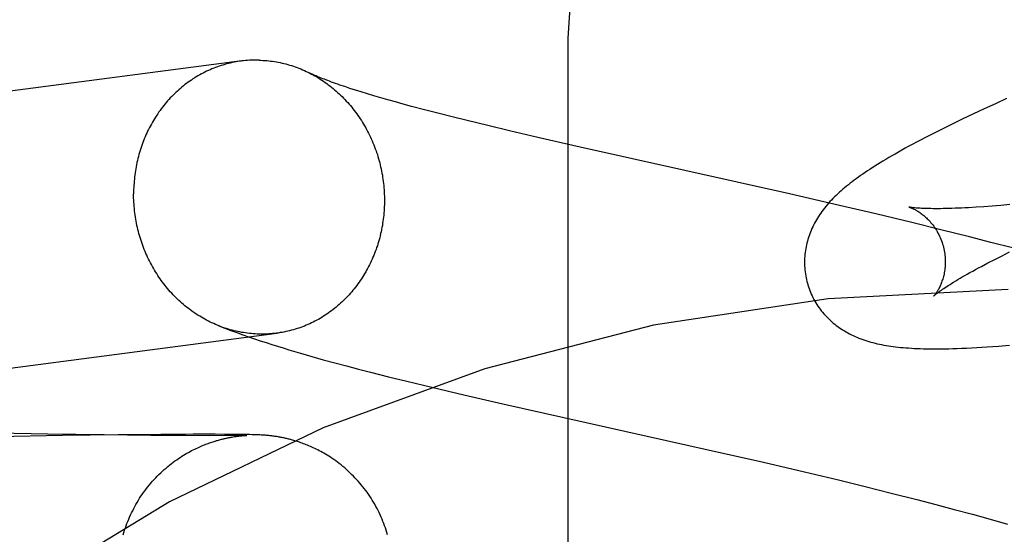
# Model space of a CAD drawing. Header units: inches. Extents: x 0 to 270, y 0 to 175.
# Tile 30 of 81: x 90.8754 to 91.0153, y 89.4601 to 89.5332. Entities that reach past the tile are written whole.
import ezdxf

# ---------------------------------------------------------------- set-up
doc = ezdxf.new("R2010")
doc.units = ezdxf.units.IN
doc.header["$LTSCALE"] = 14.84127
doc.header["$MEASUREMENT"] = 0
doc.linetypes.add('HIDDEN', pattern=[0.2, 0.1, -0.1])
doc.layers.add('DEFAULT_2', color=8, linetype='HIDDEN')

msp = doc.modelspace()

# ---------------------------------------------------------------- linework, layer by layer
at = {"layer": 'DEFAULT_2', "color": 8, "linetype": 'HIDDEN'}
for p, q in [((90.95336, 88.78752), (90.95336, 89.53057)), ((90.92234, 89.52345), (90.92161, 89.52369)), ((90.92312, 89.5232), (90.92234, 89.52345)), ((90.92394, 89.52294), (90.92312, 89.5232)), ((90.92482, 89.52267), (90.92394, 89.52294)), ((90.92575, 89.52239), (90.92482, 89.52267)), ((90.92672, 89.52211), (90.92575, 89.52239)), ((90.92775, 89.52181), (90.92672, 89.52211)), ((90.92882, 89.52151), (90.92775, 89.52181)), ((91.01562, 89.522), (91.01403, 89.52127)), ((90.92993, 89.5212), (90.92882, 89.52151)), ((90.9311, 89.52089), (90.92993, 89.5212)), ((90.93292, 89.5204), (90.9311, 89.52089)), ((90.93485, 89.5199), (90.93292, 89.5204)), ((91.01246, 89.52055), (91.01093, 89.51983)), ((91.01403, 89.52127), (91.01246, 89.52055)), ((90.93687, 89.51939), (90.93485, 89.5199)), ((90.93898, 89.51887), (90.93687, 89.51939)), ((91.00942, 89.51911), (91.00797, 89.5184)), ((91.01093, 89.51983), (91.00942, 89.51911)), ((90.94192, 89.51815), (90.93898, 89.51887)), ((90.94501, 89.51742), (90.94192, 89.51815)), ((91.00657, 89.51771), (91.00525, 89.51705)), ((91.00797, 89.5184), (91.00657, 89.51771)), ((90.94906, 89.51647), (90.94501, 89.51742)), ((90.95505, 89.51511), (90.94906, 89.51647)), ((91.00525, 89.51705), (91.00401, 89.51641)), ((90.98477, 89.50844), (90.95505, 89.51511)), ((90.99191, 89.5068), (90.98477, 89.50844)), ((90.99703, 89.5056), (90.99191, 89.5068)), ((91.0124, 89.50663), (91.01129, 89.50655)), ((91.01358, 89.50672), (91.0124, 89.50663)), ((91.01481, 89.50682), (91.01358, 89.50672)), ((91.0161, 89.50694), (91.01481, 89.50682)), ((91.00217, 89.50437), (90.99703, 89.5056)), ((91.00627, 89.50336), (91.00217, 89.50437)), ((91.01036, 89.50234), (91.00627, 89.50336)), ((91.01341, 89.50156), (91.01036, 89.50234)), ((91.01645, 89.50076), (91.01341, 89.50156)), ((91.01395, 89.49914), (91.01498, 89.49966)), ((91.01498, 89.49966), (91.01606, 89.5002)), ((91.01207, 89.49815), (91.01298, 89.49863)), ((91.01298, 89.49863), (91.01395, 89.49914)), ((90.9153, 89.48582), (90.91692, 89.48535)), ((90.91692, 89.48535), (90.91856, 89.48489)), ((90.91856, 89.48489), (90.92021, 89.48444)), ((90.92021, 89.48444), (90.92188, 89.484)), ((90.92188, 89.484), (90.92356, 89.48356)), ((90.92356, 89.48356), (90.92525, 89.48312)), ((90.92525, 89.48312), (90.92783, 89.48247)), ((90.92783, 89.48247), (90.93045, 89.48183)), ((90.93045, 89.48183), (90.93399, 89.48097)), ((90.93399, 89.48097), (90.93852, 89.47991)), ((90.93852, 89.47991), (90.94408, 89.47863)), ((90.94408, 89.47863), (90.97323, 89.47209)), ((90.87941, 89.47431), (90.86965, 89.4745)), ((90.88742, 89.47419), (90.87941, 89.47431)), ((90.8894, 89.4742), (90.88149, 89.4741)), ((90.89407, 89.47412), (90.88742, 89.47419)), ((90.89548, 89.47426), (90.8894, 89.4742)), ((90.90007, 89.47428), (90.89548, 89.47426)), ((90.9032, 89.47428), (90.90007, 89.47428)), ((90.9053, 89.47427), (90.9032, 89.47428)), ((90.9066, 89.47426), (90.9053, 89.47427)), ((90.90746, 89.47425), (90.9066, 89.47426)), ((90.90808, 89.47424), (90.90746, 89.47425)), ((90.90847, 89.47423), (90.90808, 89.47424)), ((90.90879, 89.47422), (90.90847, 89.47423)), ((90.90904, 89.47421), (90.90879, 89.47422)), ((90.90924, 89.4742), (90.90904, 89.47421)), ((90.9094, 89.4742), (90.90924, 89.4742)), ((90.90956, 89.47419), (90.9094, 89.4742)), ((90.90972, 89.47418), (90.90956, 89.47419)), ((90.88149, 89.4741), (90.87218, 89.47393)), ((90.89898, 89.47409), (90.89407, 89.47412)), ((90.90234, 89.47408), (90.89898, 89.47409)), ((90.90453, 89.47409), (90.90234, 89.47408)), ((90.90588, 89.4741), (90.90453, 89.47409)), ((90.90562, 89.4739), (90.90578, 89.47392)), ((90.90578, 89.47392), (90.90593, 89.47395)), ((90.90668, 89.47411), (90.90588, 89.4741)), ((90.90593, 89.47395), (90.90607, 89.47397)), ((90.90607, 89.47397), (90.9062, 89.47399)), ((90.9062, 89.47399), (90.90633, 89.47401)), ((90.90633, 89.47401), (90.90645, 89.47402)), ((90.90645, 89.47402), (90.90657, 89.47404)), ((90.90657, 89.47404), (90.90669, 89.47405)), ((90.90715, 89.47412), (90.90668, 89.47411)), ((90.90669, 89.47405), (90.9068, 89.47406)), ((90.9068, 89.47406), (90.9069, 89.47407)), ((90.9069, 89.47407), (90.907, 89.47408)), ((90.907, 89.47408), (90.90709, 89.47409)), ((90.90709, 89.47409), (90.90718, 89.4741)), ((90.90744, 89.47412), (90.90715, 89.47412)), ((90.90718, 89.4741), (90.90726, 89.4741)), ((90.90726, 89.4741), (90.90733, 89.47411)), ((90.90733, 89.47411), (90.90743, 89.47412)), ((90.90743, 89.47412), (90.90749, 89.47412)), ((90.9076, 89.47413), (90.90744, 89.47412)), ((90.90751, 89.47412), (90.90758, 89.47413)), ((90.90758, 89.47413), (90.90763, 89.47413)), ((90.90768, 89.47413), (90.9076, 89.47413)), ((90.90771, 89.47413), (90.90768, 89.47413)), ((90.90984, 89.47418), (90.90972, 89.47418)), ((90.90997, 89.47417), (90.90984, 89.47418)), ((90.91011, 89.47416), (90.90997, 89.47417)), ((90.91026, 89.47415), (90.91011, 89.47416)), ((90.91037, 89.47414), (90.91026, 89.47415)), ((90.91048, 89.47413), (90.91037, 89.47414)), ((90.9106, 89.47412), (90.91048, 89.47413)), ((90.91072, 89.47411), (90.9106, 89.47412)), ((90.91084, 89.4741), (90.91072, 89.47411)), ((90.91097, 89.47408), (90.91084, 89.4741)), ((90.91111, 89.47407), (90.91097, 89.47408)), ((90.91124, 89.47405), (90.91111, 89.47407)), ((90.91138, 89.47403), (90.91124, 89.47405)), ((90.91152, 89.47402), (90.91138, 89.47403)), ((90.91166, 89.47399), (90.91152, 89.47402)), ((90.91181, 89.47397), (90.91166, 89.47399)), ((90.91197, 89.47395), (90.91181, 89.47397)), ((90.97323, 89.47209), (90.9811, 89.4703)), ((90.9811, 89.4703), (90.98694, 89.46893)), ((90.98694, 89.46893), (90.99174, 89.46779)), ((90.99174, 89.46779), (90.99552, 89.46686)), ((90.99552, 89.46686), (90.99925, 89.46594)), ((90.99925, 89.46594), (91.00289, 89.46501)), ((91.00289, 89.46501), (91.00557, 89.46431)), ((91.00557, 89.46431), (91.0082, 89.46361)), ((91.0082, 89.46361), (91.01078, 89.46291)), ((91.01078, 89.46291), (91.0133, 89.46222)), ((91.0133, 89.46222), (91.01575, 89.46152))]:
    msp.add_line(p, q, dxfattribs=at)
for points in [[(90.95336, 89.53057), (90.954, 89.54018), (90.9559, 89.54964), (90.95903, 89.55878), (90.96335, 89.56744), (90.96878, 89.57548), (90.97523, 89.58276), (90.98261, 89.58916), (90.99077, 89.59455), (90.99958, 89.59885), (91.0089, 89.60198), (91.01854, 89.60387), (91.02836, 89.60451)], [(90.90943, 89.52746), (90.90916, 89.52746), (90.90888, 89.52746), (90.90861, 89.52746), (90.90833, 89.52745), (90.90806, 89.52744), (90.90779, 89.52742), (90.90751, 89.52739), (90.90724, 89.52737), (90.90697, 89.52734), (90.68917, 89.49879)], [(90.90943, 89.52746), (90.90971, 89.52745), (90.90998, 89.52743), (90.91025, 89.52742), (90.91053, 89.52739), (90.9108, 89.52736), (90.91107, 89.52733), (90.91135, 89.5273), (90.91162, 89.52725), (90.91189, 89.52721), (90.91216, 89.52716), (90.91243, 89.5271), (90.9127, 89.52704), (90.91297, 89.52698), (90.91324, 89.52691), (90.91351, 89.52684), (90.91378, 89.52676), (90.91404, 89.52668), (90.91431, 89.52659), (90.91457, 89.5265), (90.91483, 89.5264), (90.91509, 89.5263), (90.91535, 89.5262), (90.91561, 89.52609), (90.91587, 89.52598), (90.91612, 89.52586), (90.91638, 89.52574), (90.91654, 89.52566)], [(90.9069, 89.52733), (90.9067, 89.5273), (90.90643, 89.52726), (90.90616, 89.52721), (90.90589, 89.52716), (90.90562, 89.52711), (90.90535, 89.52705), (90.90508, 89.52698), (90.90482, 89.52691), (90.90455, 89.52684), (90.90429, 89.52676), (90.90403, 89.52668), (90.90377, 89.5266), (90.90351, 89.5265), (90.90325, 89.52641), (90.90299, 89.52631), (90.90274, 89.52621), (90.90249, 89.5261), (90.90223, 89.52599), (90.90198, 89.52587), (90.90174, 89.52575), (90.90149, 89.52562), (90.90124, 89.52549), (90.901, 89.52536), (90.90076, 89.52522), (90.90052, 89.52508), (90.90029, 89.52493), (90.90005, 89.52479), (90.89982, 89.52463), (90.89959, 89.52447), (90.89936, 89.52431), (90.89914, 89.52415), (90.89891, 89.52398), (90.89869, 89.5238), (90.89848, 89.52363), (90.89826, 89.52345), (90.89805, 89.52326), (90.89784, 89.52307), (90.89763, 89.52288), (90.89743, 89.52269), (90.89723, 89.52249), (90.89703, 89.52229), (90.89683, 89.52208), (90.89664, 89.52187), (90.89645, 89.52166), (90.89626, 89.52145), (90.89608, 89.52123), (90.8959, 89.52101), (90.89572, 89.52078), (90.89555, 89.52056), (90.89538, 89.52032), (90.89521, 89.52009), (90.89505, 89.51985), (90.89489, 89.51962), (90.89473, 89.51937), (90.89458, 89.51913), (90.89443, 89.51888), (90.89428, 89.51863), (90.89414, 89.51838), (90.894, 89.51812), (90.89386, 89.51787), (90.89373, 89.51761), (90.8936, 89.51735), (90.89348, 89.51708), (90.89336, 89.51682), (90.89324, 89.51655), (90.89313, 89.51628), (90.89302, 89.516), (90.89292, 89.51573), (90.89282, 89.51545), (90.89272, 89.51518), (90.89263, 89.5149), (90.89254, 89.51462), (90.89245, 89.51433), (90.89237, 89.51405), (90.89229, 89.51376), (90.89222, 89.51348), (90.89215, 89.51319), (90.89209, 89.5129), (90.89203, 89.51261), (90.89197, 89.51231), (90.89192, 89.51202), (90.89187, 89.51173), (90.89182, 89.51143), (90.89178, 89.51114), (90.89175, 89.51084), (90.89172, 89.51054), (90.89169, 89.51025), (90.89167, 89.50995), (90.89165, 89.50965), (90.89163, 89.50935), (90.89162, 89.50905), (90.89161, 89.50875), (90.89161, 89.50845)], [(90.91646, 89.52569), (90.91663, 89.52561), (90.91688, 89.52548), (90.91713, 89.52535), (90.91737, 89.52521), (90.91762, 89.52507), (90.91786, 89.52492), (90.9181, 89.52477), (90.91834, 89.52462), (90.91858, 89.52446), (90.91881, 89.5243), (90.91904, 89.52413), (90.91927, 89.52396), (90.9195, 89.52379), (90.91973, 89.52361), (90.91995, 89.52343), (90.92017, 89.52325), (90.92039, 89.52306), (90.9206, 89.52287), (90.92081, 89.52267), (90.92102, 89.52247), (90.92123, 89.52227), (90.92143, 89.52207), (90.92164, 89.52186), (90.92183, 89.52165), (90.92203, 89.52143), (90.92222, 89.52121), (90.92241, 89.52099), (90.9226, 89.52076), (90.92278, 89.52054), (90.92296, 89.52031), (90.92314, 89.52007), (90.92331, 89.51984), (90.92348, 89.5196), (90.92365, 89.51935), (90.92381, 89.51911), (90.92397, 89.51886), (90.92413, 89.51861), (90.92428, 89.51836), (90.92443, 89.5181), (90.92458, 89.51785), (90.92472, 89.51759), (90.92486, 89.51732), (90.925, 89.51706), (90.92513, 89.51679), (90.92526, 89.51653), (90.92538, 89.51626), (90.9255, 89.51598), (90.92562, 89.51571), (90.92573, 89.51543), (90.92584, 89.51515), (90.92594, 89.51487), (90.92605, 89.51459), (90.92614, 89.51431), (90.92624, 89.51403), (90.92633, 89.51374), (90.92641, 89.51345), (90.92649, 89.51316), (90.92657, 89.51287), (90.92664, 89.51258), (90.92671, 89.51229), (90.92678, 89.512), (90.92684, 89.5117), (90.92689, 89.51141), (90.92695, 89.51111), (90.92699, 89.51082), (90.92704, 89.51052), (90.92708, 89.51022), (90.92711, 89.50993), (90.92715, 89.50963), (90.92717, 89.50933), (90.9272, 89.50903), (90.92722, 89.50873), (90.92723, 89.50843), (90.92724, 89.50813), (90.92725, 89.50783), (90.92725, 89.50753)], [(90.92161, 89.52369), (90.92093, 89.52392), (90.92061, 89.52403), (90.9203, 89.52414), (90.92001, 89.52425), (90.91972, 89.52435), (90.91945, 89.52445), (90.91919, 89.52455), (90.91894, 89.52464), (90.91871, 89.52473), (90.91848, 89.52482), (90.91827, 89.52491), (90.91807, 89.52499), (90.91788, 89.52506), (90.9177, 89.52514), (90.91753, 89.52521), (90.91737, 89.52528), (90.91722, 89.52534), (90.91709, 89.5254), (90.91696, 89.52546), (90.91684, 89.52552), (90.91673, 89.52557), (90.91663, 89.52561), (90.91654, 89.52566)], [(91.00401, 89.51641), (91.00342, 89.5161), (91.00285, 89.5158), (91.00229, 89.5155), (91.00176, 89.51521), (91.00124, 89.51493), (91.00074, 89.51465), (91.00026, 89.51438), (90.99979, 89.51411), (90.99934, 89.51386), (90.9989, 89.5136), (90.99848, 89.51335), (90.99807, 89.51311), (90.99767, 89.51287), (90.99729, 89.51263), (90.99692, 89.51239), (90.99655, 89.51216), (90.9962, 89.51193), (90.99586, 89.51171), (90.99552, 89.51149), (90.9952, 89.51126), (90.99488, 89.51104), (90.99458, 89.51083), (90.99428, 89.51061), (90.99398, 89.51039), (90.9937, 89.51018), (90.99342, 89.50997), (90.99315, 89.50975), (90.99288, 89.50954), (90.99262, 89.50932), (90.99237, 89.50911)], [(90.90371, 89.4897), (90.90351, 89.48978), (90.90325, 89.48989), (90.90299, 89.49001), (90.90274, 89.49012), (90.90249, 89.49024), (90.90223, 89.49037), (90.90198, 89.4905), (90.90174, 89.49063), (90.90149, 89.49077), (90.90124, 89.49091), (90.901, 89.49106), (90.90076, 89.49121), (90.90052, 89.49136), (90.90029, 89.49152), (90.90005, 89.49168), (90.89982, 89.49185), (90.89959, 89.49202), (90.89936, 89.49219), (90.89914, 89.49237), (90.89891, 89.49255), (90.89869, 89.49273), (90.89848, 89.49292), (90.89826, 89.49311), (90.89805, 89.49331), (90.89784, 89.49351), (90.89763, 89.49371), (90.89743, 89.49392), (90.89723, 89.49412), (90.89703, 89.49434), (90.89683, 89.49455), (90.89664, 89.49477), (90.89645, 89.49499), (90.89626, 89.49522), (90.89608, 89.49545), (90.8959, 89.49568), (90.89572, 89.49591), (90.89555, 89.49615), (90.89538, 89.49639), (90.89521, 89.49663), (90.89505, 89.49687), (90.89489, 89.49712), (90.89473, 89.49737), (90.89458, 89.49762), (90.89443, 89.49788), (90.89428, 89.49814), (90.89414, 89.4984), (90.894, 89.49866), (90.89386, 89.49892), (90.89373, 89.49919), (90.8936, 89.49946), (90.89348, 89.49973), (90.89336, 89.5), (90.89324, 89.50027), (90.89313, 89.50055), (90.89302, 89.50083), (90.89292, 89.50111), (90.89282, 89.50139), (90.89272, 89.50167), (90.89263, 89.50196), (90.89254, 89.50224), (90.89245, 89.50253), (90.89237, 89.50282), (90.89229, 89.50311), (90.89222, 89.5034), (90.89215, 89.50369), (90.89209, 89.50398), (90.89203, 89.50428), (90.89197, 89.50457), (90.89192, 89.50487), (90.89187, 89.50516), (90.89182, 89.50546), (90.89178, 89.50576), (90.89175, 89.50606), (90.89172, 89.50636), (90.89169, 89.50665), (90.89167, 89.50695), (90.89165, 89.50725), (90.89163, 89.50755), (90.89162, 89.50785), (90.89161, 89.50815), (90.89161, 89.50845)], [(90.99237, 89.50911), (90.99212, 89.50889), (90.99188, 89.50868), (90.99164, 89.50846), (90.99141, 89.50824), (90.99118, 89.50802), (90.99096, 89.5078), (90.99075, 89.50758), (90.99054, 89.50735), (90.99034, 89.50713), (90.99014, 89.5069), (90.98994, 89.50667), (90.98976, 89.50644), (90.98958, 89.5062), (90.9894, 89.50597), (90.98923, 89.50573), (90.98907, 89.50549), (90.98891, 89.50525), (90.98876, 89.50501), (90.98861, 89.50477), (90.98847, 89.50452), (90.98833, 89.50427), (90.9882, 89.50402), (90.98808, 89.50377), (90.98797, 89.50352), (90.98786, 89.50327), (90.98775, 89.50302), (90.98766, 89.50276), (90.98756, 89.50251), (90.98748, 89.50225), (90.9874, 89.50199), (90.98733, 89.50173), (90.98726, 89.50147), (90.9872, 89.50121), (90.98714, 89.50094), (90.98709, 89.50067), (90.98705, 89.5004), (90.98701, 89.50013), (90.98698, 89.49986), (90.98695, 89.49958), (90.98694, 89.49931), (90.98693, 89.49903), (90.98692, 89.49875), (90.98693, 89.49847), (90.98694, 89.4982), (90.98695, 89.49792), (90.98698, 89.49764), (90.98701, 89.49736), (90.98704, 89.49708), (90.98709, 89.49681), (90.98714, 89.49653), (90.9872, 89.49626), (90.98727, 89.49598), (90.98733, 89.49575)], [(90.92725, 89.50753), (90.92725, 89.50723), (90.92724, 89.50693), (90.92723, 89.50663), (90.92722, 89.50633), (90.9272, 89.50603), (90.92717, 89.50574), (90.92715, 89.50544), (90.92711, 89.50514), (90.92708, 89.50484), (90.92704, 89.50455), (90.92699, 89.50425), (90.92695, 89.50396), (90.92689, 89.50367), (90.92684, 89.50338), (90.92678, 89.50308), (90.92671, 89.5028), (90.92664, 89.50251), (90.92657, 89.50222), (90.92649, 89.50193), (90.92641, 89.50165), (90.92633, 89.50137), (90.92624, 89.50109), (90.92614, 89.50081), (90.92605, 89.50053), (90.92594, 89.50025), (90.92584, 89.49998), (90.92573, 89.49971), (90.92562, 89.49944), (90.9255, 89.49917), (90.92538, 89.4989), (90.92526, 89.49864), (90.92513, 89.49837), (90.925, 89.49812), (90.92486, 89.49786), (90.92472, 89.4976), (90.92458, 89.49735), (90.92443, 89.4971), (90.92428, 89.49685), (90.92413, 89.49661), (90.92397, 89.49637), (90.92381, 89.49613), (90.92365, 89.49589), (90.92348, 89.49566), (90.92331, 89.49543), (90.92314, 89.4952), (90.92296, 89.49498), (90.92278, 89.49475), (90.9226, 89.49454), (90.92241, 89.49432), (90.92222, 89.49411), (90.92203, 89.4939), (90.92183, 89.49369), (90.92164, 89.49349), (90.92143, 89.49329), (90.92123, 89.4931), (90.92102, 89.49291), (90.92081, 89.49272), (90.9206, 89.49254), (90.92039, 89.49235), (90.92017, 89.49218), (90.91995, 89.492), (90.91973, 89.49184), (90.9195, 89.49167), (90.91927, 89.49151), (90.91904, 89.49135), (90.91881, 89.4912), (90.91858, 89.49105), (90.91834, 89.4909), (90.9181, 89.49076), (90.91786, 89.49062), (90.91762, 89.49049), (90.91737, 89.49036), (90.91713, 89.49023), (90.91688, 89.49011), (90.91663, 89.49), (90.91638, 89.48988), (90.91612, 89.48978), (90.91587, 89.48967), (90.91561, 89.48957), (90.91535, 89.48948), (90.91509, 89.48939), (90.91483, 89.4893), (90.91457, 89.48922), (90.91431, 89.48914), (90.91404, 89.48907), (90.91378, 89.489), (90.91351, 89.48894), (90.91324, 89.48888), (90.91297, 89.48882), (90.9127, 89.48877), (90.91243, 89.48873), (90.91216, 89.48868), (90.91196, 89.48866)], [(91.00176, 89.50657), (91.00174, 89.50658), (91.00173, 89.50658), (91.00174, 89.50658), (91.00175, 89.50657), (91.00177, 89.50657), (91.0018, 89.50656), (91.00184, 89.50655), (91.00188, 89.50653), (91.00193, 89.50652), (91.00199, 89.5065), (91.00205, 89.50647), (91.00212, 89.50644), (91.00219, 89.50641), (91.00227, 89.50638), (91.00235, 89.50634), (91.00243, 89.5063), (91.00252, 89.50626), (91.00262, 89.50621), (91.00272, 89.50616), (91.00282, 89.5061), (91.00292, 89.50604), (91.00303, 89.50598), (91.00314, 89.50591), (91.00325, 89.50583), (91.00337, 89.50575), (91.00348, 89.50567), (91.0036, 89.50558), (91.00373, 89.50548), (91.00385, 89.50538), (91.00398, 89.50528), (91.00411, 89.50516), (91.00423, 89.50505), (91.00436, 89.50492), (91.0045, 89.50479), (91.00463, 89.50465), (91.00476, 89.50451), (91.00489, 89.50435), (91.00502, 89.50419), (91.00515, 89.50403), (91.00528, 89.50385), (91.00541, 89.50367), (91.00553, 89.50349), (91.00565, 89.50329), (91.00577, 89.50309), (91.00588, 89.50289), (91.00599, 89.50268), (91.0061, 89.50246), (91.0062, 89.50224), (91.00629, 89.50202), (91.00638, 89.50179), (91.00646, 89.50155), (91.00654, 89.50132), (91.0066, 89.50111)], [(91.01129, 89.50655), (91.01023, 89.50649), (91.00972, 89.50646), (91.00923, 89.50644), (91.00876, 89.50642), (91.0083, 89.5064), (91.00785, 89.50638), (91.00742, 89.50637), (91.00701, 89.50636), (91.00662, 89.50635), (91.00624, 89.50634), (91.00587, 89.50634), (91.00552, 89.50634), (91.00519, 89.50634), (91.00488, 89.50635), (91.00458, 89.50635), (91.0043, 89.50636), (91.00403, 89.50637), (91.00378, 89.50638), (91.00354, 89.50639), (91.00333, 89.5064), (91.00312, 89.50641), (91.00293, 89.50643), (91.00276, 89.50644), (91.0026, 89.50646), (91.00246, 89.50647), (91.00233, 89.50649), (91.00222, 89.5065), (91.00212, 89.50651), (91.00203, 89.50653), (91.00195, 89.50654), (91.00189, 89.50655), (91.00184, 89.50656), (91.0018, 89.50657), (91.00176, 89.50657), (91.00176, 89.50657)], [(91.0066, 89.50111), (91.00665, 89.5009), (91.00671, 89.50066), (91.00676, 89.50041), (91.0068, 89.50017), (91.00684, 89.49993), (91.00687, 89.49969), (91.00689, 89.49945), (91.0069, 89.49921), (91.00691, 89.49898), (91.00692, 89.49874), (91.00691, 89.49852), (91.0069, 89.49829), (91.00689, 89.49807), (91.00687, 89.49786), (91.00684, 89.49765), (91.00681, 89.49745), (91.00678, 89.49725), (91.00674, 89.49705), (91.0067, 89.49687), (91.00665, 89.49669), (91.00661, 89.49651), (91.00656, 89.49635), (91.0065, 89.49618), (91.00645, 89.49603), (91.0064, 89.49588), (91.00634, 89.49573), (91.00628, 89.49559), (91.00623, 89.49546), (91.00617, 89.49533), (91.00611, 89.49521), (91.00605, 89.49509), (91.00599, 89.49498), (91.00594, 89.49488), (91.00588, 89.49478), (91.00582, 89.49468), (91.00577, 89.49459), (91.00571, 89.49451), (91.00566, 89.49443), (91.00561, 89.49436), (91.00556, 89.49429), (91.00551, 89.49422), (91.00547, 89.49417), (91.00543, 89.49412), (91.00539, 89.49407), (91.00536, 89.49403), (91.00533, 89.49399), (91.0053, 89.49397), (91.00528, 89.49394), (91.00527, 89.49393), (91.00526, 89.49392), (91.00525, 89.49391)], [(91.00526, 89.49391), (91.00526, 89.49392), (91.00528, 89.49394), (91.0053, 89.49396), (91.00533, 89.49399), (91.00537, 89.49402), (91.00542, 89.49406), (91.00548, 89.49411), (91.00555, 89.49417), (91.00564, 89.49424), (91.00573, 89.49431), (91.00583, 89.49439), (91.00595, 89.49447), (91.00607, 89.49457), (91.00621, 89.49467), (91.00637, 89.49478), (91.00654, 89.49489), (91.00672, 89.49502), (91.00691, 89.49515), (91.00712, 89.49529), (91.00735, 89.49543), (91.00759, 89.49559), (91.00784, 89.49575), (91.00811, 89.49591), (91.0084, 89.49609), (91.0087, 89.49626), (91.00901, 89.49645), (91.00934, 89.49664), (91.00969, 89.49684), (91.01004, 89.49704), (91.01042, 89.49726), (91.01081, 89.49747), (91.01121, 89.49769), (91.01163, 89.49792), (91.01207, 89.49815)], [(90.98733, 89.49575), (90.98739, 89.49552), (90.98748, 89.49526), (90.98757, 89.49499), (90.98767, 89.49473), (90.98777, 89.49447), (90.98788, 89.49421), (90.988, 89.49396), (90.98812, 89.49371), (90.98825, 89.49346), (90.98839, 89.49321), (90.98853, 89.49297), (90.98867, 89.49274), (90.98883, 89.49251), (90.98898, 89.49228), (90.98915, 89.49206), (90.98931, 89.49184), (90.98948, 89.49163), (90.98966, 89.49142), (90.98984, 89.49121), (90.99003, 89.49101), (90.99022, 89.49082), (90.99041, 89.49063), (90.99061, 89.49044), (90.99081, 89.49026), (90.99101, 89.49009), (90.99122, 89.48992), (90.99144, 89.48975), (90.99165, 89.48959), (90.99188, 89.48943), (90.99211, 89.48928), (90.99234, 89.48913), (90.99258, 89.48898), (90.99282, 89.48883), (90.99307, 89.48869), (90.99332, 89.48856), (90.99358, 89.48843), (90.99384, 89.48831), (90.9941, 89.48819), (90.99437, 89.48807), (90.99464, 89.48796), (90.99492, 89.48786), (90.9952, 89.48775), (90.99548, 89.48766), (90.99577, 89.48756), (90.99606, 89.48748), (90.99635, 89.48739), (90.99665, 89.48731), (90.99695, 89.48724), (90.99726, 89.48716), (90.99757, 89.4871), (90.99788, 89.48703), (90.9982, 89.48697), (90.99852, 89.48691), (90.99885, 89.48686), (90.99919, 89.48681), (90.99953, 89.48677), (90.99987, 89.48672), (91.00022, 89.48668), (91.00058, 89.48664), (91.00095, 89.48661), (91.00133, 89.48658), (91.00171, 89.48655), (91.00211, 89.48653), (91.00252, 89.4865), (91.00294, 89.48648), (91.00337, 89.48647), (91.00382, 89.48645), (91.00428, 89.48644), (91.00476, 89.48644), (91.00525, 89.48643), (91.00576, 89.48643), (91.00629, 89.48644), (91.00684, 89.48644), (91.00741, 89.48645), (91.00801, 89.48647), (91.00863, 89.48649), (91.00928, 89.48651), (91.00995, 89.48654), (91.01066, 89.48658), (91.01138, 89.48662), (91.01213, 89.48666), (91.01289, 89.48671), (91.01367, 89.48676), (91.01446, 89.48682), (91.01604, 89.48695)], [(90.90371, 89.4897), (90.90456, 89.48937), (90.90542, 89.48905), (90.90627, 89.48873), (90.90712, 89.48843), (90.90795, 89.48814), (90.90878, 89.48786), (90.90961, 89.48758), (90.91043, 89.48731), (90.91124, 89.48705), (90.91205, 89.4868), (90.91287, 89.48655), (90.91367, 89.4863), (90.9153, 89.48582)], [(90.90943, 89.48852), (90.90916, 89.48853), (90.90888, 89.48855), (90.90861, 89.48857), (90.90833, 89.48859), (90.90806, 89.48862), (90.90779, 89.48865), (90.90751, 89.48869), (90.90724, 89.48873), (90.90697, 89.48877), (90.9067, 89.48883), (90.90643, 89.48888), (90.90616, 89.48894), (90.90589, 89.489), (90.90562, 89.48907), (90.90535, 89.48915), (90.90508, 89.48922), (90.90482, 89.48931), (90.90455, 89.48939), (90.90429, 89.48948), (90.90403, 89.48958), (90.90377, 89.48968)], [(90.71369, 89.46273), (90.71405, 89.46276), (90.71439, 89.46279), (90.71473, 89.46283), (90.71506, 89.46286), (90.71537, 89.4629), (90.71568, 89.46294), (90.71598, 89.46297), (90.91196, 89.48866)], [(90.91189, 89.48865), (90.91162, 89.48862), (90.91135, 89.48859), (90.91107, 89.48856), (90.9108, 89.48855), (90.91053, 89.48853), (90.91025, 89.48852), (90.90998, 89.48852), (90.90971, 89.48852), (90.90943, 89.48852)], [(90.89014, 89.45999), (90.89024, 89.46031), (90.89034, 89.46064), (90.89044, 89.46096), (90.89055, 89.46127), (90.89067, 89.46159), (90.89079, 89.4619), (90.89092, 89.46221), (90.89105, 89.46252), (90.89119, 89.46283), (90.89133, 89.46313), (90.89148, 89.46343), (90.89163, 89.46373), (90.89179, 89.46403), (90.89195, 89.46432), (90.89212, 89.46461), (90.8923, 89.4649), (90.89247, 89.46519), (90.89266, 89.46547), (90.89285, 89.46575), (90.89304, 89.46602), (90.89324, 89.46629), (90.89344, 89.46656), (90.89365, 89.46683), (90.89386, 89.46709), (90.89408, 89.46735), (90.8943, 89.4676), (90.89452, 89.46785), (90.89475, 89.46809), (90.89498, 89.46834), (90.89522, 89.46858), (90.89547, 89.46881), (90.89571, 89.46904), (90.89597, 89.46927), (90.89622, 89.46949), (90.89648, 89.46971), (90.89673, 89.46992), (90.89699, 89.47012), (90.89724, 89.47031), (90.89749, 89.47049), (90.89774, 89.47067), (90.89799, 89.47084), (90.89823, 89.471), (90.89847, 89.47116), (90.89871, 89.4713), (90.89895, 89.47145), (90.89918, 89.47158), (90.89941, 89.47171), (90.89964, 89.47184), (90.89986, 89.47196), (90.90008, 89.47207), (90.9003, 89.47218), (90.90051, 89.47228), (90.90072, 89.47238), (90.90092, 89.47247), (90.90112, 89.47256), (90.90131, 89.47264), (90.9015, 89.47272), (90.90168, 89.47279), (90.90187, 89.47287), (90.90205, 89.47293), (90.90222, 89.473), (90.9024, 89.47306), (90.90257, 89.47312), (90.90274, 89.47318), (90.9029, 89.47323), (90.90306, 89.47328), (90.90322, 89.47333), (90.90338, 89.47338), (90.90353, 89.47342), (90.90368, 89.47347), (90.90383, 89.47351), (90.90397, 89.47354), (90.90411, 89.47358), (90.90424, 89.47361), (90.90437, 89.47364), (90.9045, 89.47367), (90.90462, 89.4737), (90.90474, 89.47373), (90.90485, 89.47375), (90.90496, 89.47377), (90.90506, 89.4738), (90.90516, 89.47382), (90.90526, 89.47383), (90.90535, 89.47385), (90.90544, 89.47387), (90.90553, 89.47388), (90.90562, 89.4739)], [(90.90763, 89.47413), (90.90768, 89.47413), (90.90769, 89.47413)], [(90.92768, 89.46), (90.92758, 89.46033), (90.92748, 89.46065), (90.92738, 89.46097), (90.92727, 89.46128), (90.92715, 89.4616), (90.92703, 89.46191), (90.9269, 89.46222), (90.92677, 89.46253), (90.92663, 89.46284), (90.92649, 89.46315), (90.92634, 89.46345), (90.92619, 89.46375), (90.92603, 89.46404), (90.92586, 89.46434), (90.92569, 89.46463), (90.92552, 89.46492), (90.92534, 89.4652), (90.92516, 89.46548), (90.92497, 89.46576), (90.92478, 89.46604), (90.92458, 89.46631), (90.92437, 89.46658), (90.92417, 89.46684), (90.92395, 89.4671), (90.92374, 89.46736), (90.92352, 89.46761), (90.92329, 89.46786), (90.92306, 89.46811), (90.92283, 89.46835), (90.92259, 89.46859), (90.92235, 89.46883), (90.9221, 89.46906), (90.92185, 89.46928), (90.9216, 89.4695), (90.92134, 89.46972), (90.92108, 89.46993), (90.92083, 89.47013), (90.92057, 89.47032), (90.92032, 89.47051), (90.92006, 89.47069), (90.91982, 89.47086), (90.91957, 89.47102), (90.91934, 89.47117), (90.9191, 89.47131), (90.91887, 89.47145), (90.91865, 89.47158), (90.91843, 89.47171), (90.91821, 89.47183), (90.91799, 89.47195), (90.91777, 89.47206), (90.91755, 89.47217), (90.91734, 89.47227), (90.91713, 89.47237), (90.91693, 89.47247), (90.91672, 89.47256), (90.91652, 89.47264), (90.91632, 89.47273), (90.91612, 89.47281), (90.91593, 89.47288), (90.91574, 89.47295), (90.91555, 89.47302), (90.91537, 89.47309), (90.91519, 89.47315), (90.91502, 89.47321), (90.91485, 89.47326), (90.91468, 89.47332), (90.91452, 89.47336), (90.91436, 89.47341), (90.9142, 89.47346), (90.91405, 89.4735), (90.9139, 89.47354), (90.91375, 89.47358), (90.91361, 89.47361), (90.91347, 89.47365), (90.91334, 89.47368), (90.91321, 89.47371), (90.91308, 89.47374), (90.91296, 89.47376), (90.91284, 89.47379), (90.91273, 89.47381), (90.91262, 89.47383), (90.91252, 89.47385), (90.91242, 89.47387), (90.91232, 89.47389), (90.91223, 89.4739), (90.91214, 89.47392), (90.91197, 89.47395)]]:
    msp.add_lwpolyline(points, dxfattribs=at)
msp.add_arc((91.01586, 89.24485), 0.25, 90, 270, dxfattribs=at)

doc.saveas('drawing.dxf')
